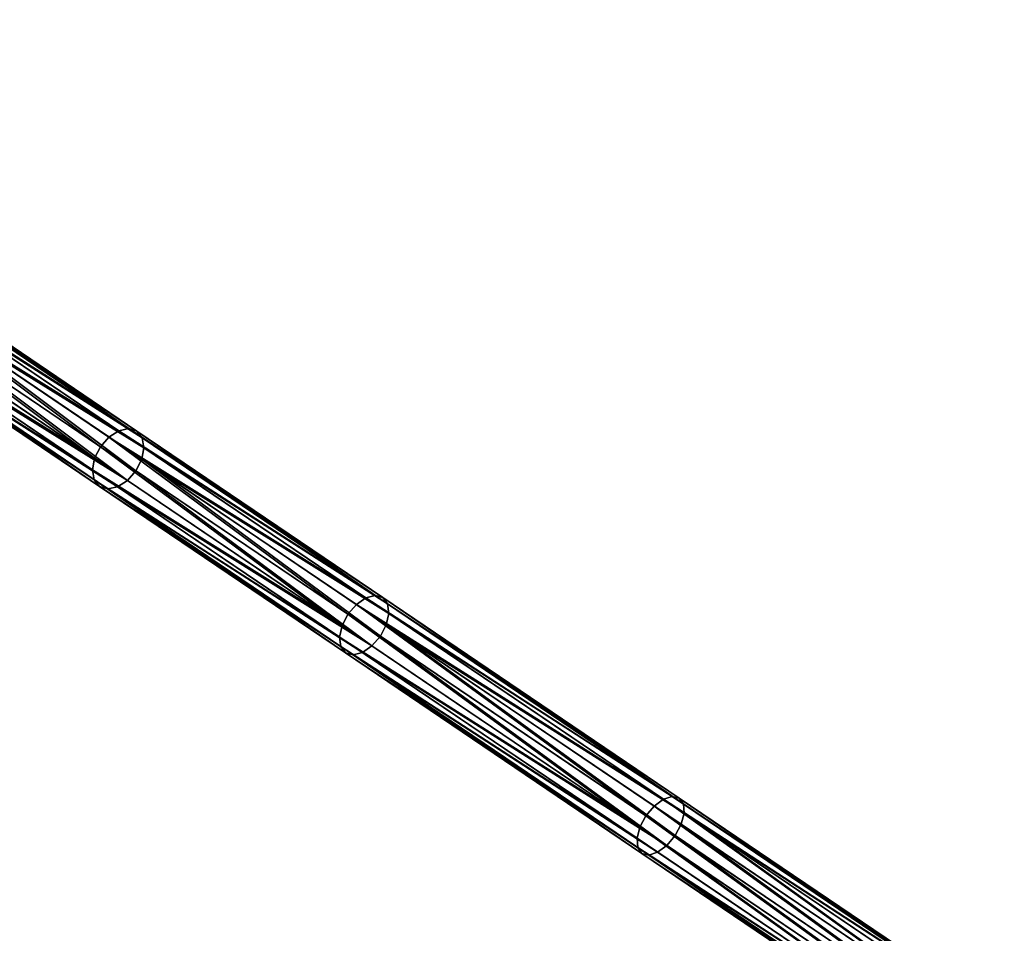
# Model space of a CAD drawing. Header units: millimetres. Extents: x 64 to 3333, y 103 to 3347.
# Tile 202 of 256: x 1800 to 1874, y 1688 to 1756. Entities that reach past the tile are written whole.
import ezdxf

# ---------------------------------------------------------------- set-up
doc = ezdxf.new("R2010")
doc.units = ezdxf.units.MM
doc.header["$LTSCALE"] = 25.4
doc.layers.get('0').update_dxf_attribs({"true_color": 0xff5454})

# ---------------------------------------------------------------- blocks, each defined once
blk = doc.blocks.new('SPIDER-6785-9743.STL')
at = {"color": 0}
mesh = blk.add_polyface(dxfattribs=at)
corners = [(1654.298, 1759.693, 1405.814), (1652.364, 1784.306, 1405.814), (1652.311, 1771.919, 1405.814), (1654.454, 1796.515, 1405.814), (1658.271, 1747.96, 1405.814), (1658.526, 1808.214, 1405.814), (1664.12, 1737.042, 1405.814), (1664.467, 1819.083, 1405.814), (1671.687, 1727.234, 1405.814), (1672.116, 1828.826, 1405.814), (1680.765, 1718.807, 1405.814), (1681.265, 1837.177, 1405.814), (1691.106, 1711.988, 1405.814), (1691.664, 1843.908, 1405.814), (1702.429, 1706.964, 1405.814), (1703.028, 1848.835, 1405.814), (1714.423, 1703.873, 1405.814), (1715.049, 1851.825, 1405.814), (1726.764, 1702.797, 1405.814), (1727.398, 1852.796, 1405.814), (1739.112, 1703.768, 1405.814), (1739.738, 1851.721, 1405.814), (1751.133, 1706.758, 1405.814), (1751.733, 1848.63, 1405.814), (1762.498, 1711.686, 1405.814), (1763.055, 1843.606, 1405.814), (1772.896, 1718.417, 1405.814), (1773.396, 1836.787, 1405.814), (1782.045, 1726.768, 1405.814), (1782.474, 1828.359, 1405.814), (1789.694, 1736.511, 1405.814), (1790.041, 1818.552, 1405.814), (1795.636, 1747.38, 1405.814), (1795.89, 1807.633, 1405.814), (1799.707, 1759.078, 1405.814), (1799.863, 1795.901, 1405.814), (1801.798, 1771.288, 1405.814), (1801.85, 1783.674, 1405.814)]
mesh.append_faces([[corners[k] for k in face] for face in [(0, 1, 2), (35, 36, 37)]], dxfattribs={"vtx0": -1, "color": 0})
mesh.append_faces([[corners[k] for k in face] for face in [(1, 0, 3), (3, 4, 5), (5, 6, 7), (7, 8, 9), (9, 10, 11), (11, 12, 13), (13, 14, 15), (15, 16, 17), (17, 18, 19), (19, 20, 21), (21, 22, 23), (23, 24, 25), (25, 26, 27), (27, 28, 29), (29, 30, 31), (31, 32, 33), (33, 34, 35)]], dxfattribs={"vtx0": -1, "vtx1": -1, "color": 0})
mesh.append_faces([[corners[k] for k in face] for face in [(3, 0, 4), (5, 4, 6), (7, 6, 8), (9, 8, 10), (11, 10, 12), (13, 12, 14), (15, 14, 16), (17, 16, 18), (19, 18, 20), (21, 20, 22), (23, 22, 24), (25, 24, 26), (27, 26, 28), (29, 28, 30), (31, 30, 32), (33, 32, 34), (35, 34, 36)]], dxfattribs={"vtx0": -1, "vtx2": -1, "color": 0})
mesh = blk.add_polyface(dxfattribs=at)
corners = [(1790.939, 1736.733, 1224.495), (1808.388, 1725.584, 1206.832), (1807.653, 1725.427, 1206.21), (1791.714, 1736.864, 1225.074)]
mesh.append_faces([[corners[k] for k in face] for face in [(0, 1, 2), (1, 0, 3)]], dxfattribs={"vtx0": -1, "color": 0})
mesh = blk.add_polyface(dxfattribs=at)
corners = [(1791.714, 1736.864, 1225.074), (1809.004, 1725.397, 1207.565), (1808.388, 1725.584, 1206.832), (1792.376, 1736.646, 1225.756)]
mesh.append_faces([[corners[k] for k in face] for face in [(0, 1, 2), (1, 0, 3)]], dxfattribs={"vtx0": -1, "color": 0})
mesh = blk.add_polyface(dxfattribs=at)
corners = [(1790.17, 1736.275, 1224.109), (1806.273, 1724.226, 1205.649), (1789.523, 1735.557, 1223.973), (1806.91, 1724.95, 1205.795)]
mesh.append_faces([[corners[k] for k in face] for face in [(0, 1, 2), (1, 0, 3)]], dxfattribs={"vtx0": -1, "color": 0})
mesh = blk.add_polyface(dxfattribs=at)
corners = [(1790.17, 1736.275, 1224.109), (1807.653, 1725.427, 1206.21), (1806.91, 1724.95, 1205.795), (1790.939, 1736.733, 1224.495)]
mesh.append_faces([[corners[k] for k in face] for face in [(0, 1, 2), (1, 0, 3)]], dxfattribs={"vtx0": -1, "color": 0})
mesh = blk.add_polyface(dxfattribs=at)
corners = [(1792.376, 1736.646, 1225.756), (1809.406, 1724.895, 1208.298), (1809.004, 1725.397, 1207.565), (1792.825, 1736.112, 1226.438)]
mesh.append_faces([[corners[k] for k in face] for face in [(0, 1, 2), (1, 0, 3)]], dxfattribs={"vtx0": -1, "color": 0})
mesh = blk.add_polyface(dxfattribs=at)
corners = [(1809.406, 1724.895, 1208.298), (1792.992, 1735.344, 1227.016), (1809.534, 1724.155, 1208.92), (1792.825, 1736.112, 1226.438)]
mesh.append_faces([[corners[k] for k in face] for face in [(0, 1, 2), (1, 0, 3)]], dxfattribs={"vtx0": -1, "color": 0})
mesh = blk.add_polyface(dxfattribs=at)
corners = [(1789.523, 1735.557, 1223.973), (1805.838, 1723.366, 1205.795), (1789.098, 1734.69, 1224.109), (1806.273, 1724.226, 1205.649)]
mesh.append_faces([[corners[k] for k in face] for face in [(0, 1, 2), (1, 0, 3)]], dxfattribs={"vtx0": -1, "color": 0})
mesh = blk.add_polyface(dxfattribs=at)
corners = [(1809.534, 1724.155, 1208.92), (1792.853, 1734.46, 1227.403), (1809.368, 1723.288, 1209.335), (1792.992, 1735.344, 1227.016)]
mesh.append_faces([[corners[k] for k in face] for face in [(0, 1, 2), (1, 0, 3)]], dxfattribs={"vtx0": -1, "color": 0})
mesh = blk.add_polyface(dxfattribs=at)
corners = [(1788.958, 1733.805, 1224.495), (1805.838, 1723.366, 1205.795), (1805.672, 1722.499, 1206.21), (1789.098, 1734.69, 1224.109)]
mesh.append_faces([[corners[k] for k in face] for face in [(0, 1, 2), (1, 0, 3)]], dxfattribs={"vtx0": -1, "color": 0})
mesh = blk.add_polyface(dxfattribs=at)
corners = [(1808.933, 1722.427, 1209.481), (1792.853, 1734.46, 1227.403), (1792.427, 1733.593, 1227.539), (1809.368, 1723.288, 1209.335)]
mesh.append_faces([[corners[k] for k in face] for face in [(0, 1, 2), (1, 0, 3)]], dxfattribs={"vtx0": -1, "color": 0})
mesh = blk.add_polyface(dxfattribs=at)
corners = [(1789.125, 1733.038, 1225.074), (1805.672, 1722.499, 1206.21), (1805.8, 1721.758, 1206.832), (1788.958, 1733.805, 1224.495)]
mesh.append_faces([[corners[k] for k in face] for face in [(0, 1, 2), (1, 0, 3)]], dxfattribs={"vtx0": -1, "color": 0})
mesh = blk.add_polyface(dxfattribs=at)
corners = [(1808.296, 1721.703, 1209.335), (1792.427, 1733.593, 1227.539), (1791.781, 1732.875, 1227.403), (1808.933, 1722.427, 1209.481)]
mesh.append_faces([[corners[k] for k in face] for face in [(0, 1, 2), (1, 0, 3)]], dxfattribs={"vtx0": -1, "color": 0})
mesh = blk.add_polyface(dxfattribs=at)
corners = [(1806.202, 1721.256, 1207.565), (1789.125, 1733.038, 1225.074), (1805.8, 1721.758, 1206.832), (1789.574, 1732.504, 1225.756)]
mesh.append_faces([[corners[k] for k in face] for face in [(0, 1, 2), (1, 0, 3)]], dxfattribs={"vtx0": -1, "color": 0})
mesh = blk.add_polyface(dxfattribs=at)
corners = [(1806.818, 1721.069, 1208.298), (1789.574, 1732.504, 1225.756), (1806.202, 1721.256, 1207.565), (1790.237, 1732.286, 1226.438)]
mesh.append_faces([[corners[k] for k in face] for face in [(0, 1, 2), (1, 0, 3)]], dxfattribs={"vtx0": -1, "color": 0})
mesh = blk.add_polyface(dxfattribs=at)
corners = [(1807.553, 1721.226, 1208.92), (1790.237, 1732.286, 1226.438), (1806.818, 1721.069, 1208.298), (1791.011, 1732.416, 1227.016)]
mesh.append_faces([[corners[k] for k in face] for face in [(0, 1, 2), (1, 0, 3)]], dxfattribs={"vtx0": -1, "color": 0})
mesh = blk.add_polyface(dxfattribs=at)
corners = [(1808.296, 1721.703, 1209.335), (1791.011, 1732.416, 1227.016), (1807.553, 1721.226, 1208.92), (1791.781, 1732.875, 1227.403)]
mesh.append_faces([[corners[k] for k in face] for face in [(0, 1, 2), (1, 0, 3)]], dxfattribs={"vtx0": -1, "color": 0})
mesh = blk.add_polyface(dxfattribs=at)
corners = [(1806.91, 1724.95, 1205.795), (1826.166, 1712.904, 1188.823), (1825.448, 1712.41, 1188.384), (1807.653, 1725.427, 1206.21)]
mesh.append_faces([[corners[k] for k in face] for face in [(0, 1, 2), (1, 0, 3)]], dxfattribs={"vtx0": -1, "color": 0})
mesh = blk.add_polyface(dxfattribs=at)
corners = [(1807.653, 1725.427, 1206.21), (1826.863, 1713.086, 1189.48), (1826.166, 1712.904, 1188.823), (1808.388, 1725.584, 1206.832)]
mesh.append_faces([[corners[k] for k in face] for face in [(0, 1, 2), (1, 0, 3)]], dxfattribs={"vtx0": -1, "color": 0})
mesh = blk.add_polyface(dxfattribs=at)
corners = [(1808.388, 1725.584, 1206.832), (1827.435, 1712.93, 1190.256), (1826.863, 1713.086, 1189.48), (1809.004, 1725.397, 1207.565)]
mesh.append_faces([[corners[k] for k in face] for face in [(0, 1, 2), (1, 0, 3)]], dxfattribs={"vtx0": -1, "color": 0})
mesh = blk.add_polyface(dxfattribs=at)
corners = [(1809.004, 1725.397, 1207.565), (1827.792, 1712.458, 1191.031), (1827.435, 1712.93, 1190.256), (1809.406, 1724.895, 1208.298)]
mesh.append_faces([[corners[k] for k in face] for face in [(0, 1, 2), (1, 0, 3)]], dxfattribs={"vtx0": -1, "color": 0})
mesh = blk.add_polyface(dxfattribs=at)
corners = [(1806.91, 1724.95, 1205.795), (1824.82, 1711.68, 1188.23), (1806.273, 1724.226, 1205.649), (1825.448, 1712.41, 1188.384)]
mesh.append_faces([[corners[k] for k in face] for face in [(0, 1, 2), (1, 0, 3)]], dxfattribs={"vtx0": -1, "color": 0})
mesh = blk.add_polyface(dxfattribs=at)
corners = [(1827.792, 1712.458, 1191.031), (1809.534, 1724.155, 1208.92), (1827.883, 1711.743, 1191.688), (1809.406, 1724.895, 1208.298)]
mesh.append_faces([[corners[k] for k in face] for face in [(0, 1, 2), (1, 0, 3)]], dxfattribs={"vtx0": -1, "color": 0})
mesh = blk.add_polyface(dxfattribs=at)
corners = [(1806.273, 1724.226, 1205.649), (1824.376, 1710.825, 1188.384), (1805.838, 1723.366, 1205.795), (1824.82, 1711.68, 1188.23)]
mesh.append_faces([[corners[k] for k in face] for face in [(0, 1, 2), (1, 0, 3)]], dxfattribs={"vtx0": -1, "color": 0})
mesh = blk.add_polyface(dxfattribs=at)
corners = [(1827.883, 1711.743, 1191.688), (1809.368, 1723.288, 1209.335), (1827.691, 1710.893, 1192.127), (1809.534, 1724.155, 1208.92)]
mesh.append_faces([[corners[k] for k in face] for face in [(0, 1, 2), (1, 0, 3)]], dxfattribs={"vtx0": -1, "color": 0})
mesh = blk.add_polyface(dxfattribs=at)
corners = [(1805.672, 1722.499, 1206.21), (1824.376, 1710.825, 1188.384), (1824.185, 1709.975, 1188.823), (1805.838, 1723.366, 1205.795)]
mesh.append_faces([[corners[k] for k in face] for face in [(0, 1, 2), (1, 0, 3)]], dxfattribs={"vtx0": -1, "color": 0})
mesh = blk.add_polyface(dxfattribs=at)
corners = [(1827.248, 1710.038, 1192.281), (1809.368, 1723.288, 1209.335), (1808.933, 1722.427, 1209.481), (1827.691, 1710.893, 1192.127)]
mesh.append_faces([[corners[k] for k in face] for face in [(0, 1, 2), (1, 0, 3)]], dxfattribs={"vtx0": -1, "color": 0})
mesh = blk.add_polyface(dxfattribs=at)
corners = [(1805.8, 1721.758, 1206.832), (1824.185, 1709.975, 1188.823), (1824.275, 1709.26, 1189.48), (1805.672, 1722.499, 1206.21)]
mesh.append_faces([[corners[k] for k in face] for face in [(0, 1, 2), (1, 0, 3)]], dxfattribs={"vtx0": -1, "color": 0})
mesh = blk.add_polyface(dxfattribs=at)
corners = [(1826.619, 1709.308, 1192.127), (1808.933, 1722.427, 1209.481), (1808.296, 1721.703, 1209.335), (1827.248, 1710.038, 1192.281)]
mesh.append_faces([[corners[k] for k in face] for face in [(0, 1, 2), (1, 0, 3)]], dxfattribs={"vtx0": -1, "color": 0})
mesh = blk.add_polyface(dxfattribs=at)
corners = [(1824.633, 1708.788, 1190.256), (1805.8, 1721.758, 1206.832), (1824.275, 1709.26, 1189.48), (1806.202, 1721.256, 1207.565)]
mesh.append_faces([[corners[k] for k in face] for face in [(0, 1, 2), (1, 0, 3)]], dxfattribs={"vtx0": -1, "color": 0})
mesh = blk.add_polyface(dxfattribs=at)
corners = [(1826.619, 1709.308, 1192.127), (1807.553, 1721.226, 1208.92), (1825.902, 1708.814, 1191.688), (1808.296, 1721.703, 1209.335)]
mesh.append_faces([[corners[k] for k in face] for face in [(0, 1, 2), (1, 0, 3)]], dxfattribs={"vtx0": -1, "color": 0})
mesh = blk.add_polyface(dxfattribs=at)
corners = [(1825.204, 1708.632, 1191.031), (1806.202, 1721.256, 1207.565), (1824.633, 1708.788, 1190.256), (1806.818, 1721.069, 1208.298)]
mesh.append_faces([[corners[k] for k in face] for face in [(0, 1, 2), (1, 0, 3)]], dxfattribs={"vtx0": -1, "color": 0})
mesh = blk.add_polyface(dxfattribs=at)
corners = [(1825.902, 1708.814, 1191.688), (1806.818, 1721.069, 1208.298), (1825.204, 1708.632, 1191.031), (1807.553, 1721.226, 1208.92)]
mesh.append_faces([[corners[k] for k in face] for face in [(0, 1, 2), (1, 0, 3)]], dxfattribs={"vtx0": -1, "color": 0})
mesh = blk.add_polyface(dxfattribs=at)
corners = [(1825.448, 1712.41, 1188.384), (1848.458, 1697.824, 1170.803), (1847.767, 1697.313, 1170.343), (1826.166, 1712.904, 1188.823)]
mesh.append_faces([[corners[k] for k in face] for face in [(0, 1, 2), (1, 0, 3)]], dxfattribs={"vtx0": -1, "color": 0})
mesh = blk.add_polyface(dxfattribs=at)
corners = [(1826.166, 1712.904, 1188.823), (1849.116, 1698.034, 1171.493), (1848.458, 1697.824, 1170.803), (1826.863, 1713.086, 1189.48)]
mesh.append_faces([[corners[k] for k in face] for face in [(0, 1, 2), (1, 0, 3)]], dxfattribs={"vtx0": -1, "color": 0})
mesh = blk.add_polyface(dxfattribs=at)
corners = [(1826.863, 1713.086, 1189.48), (1849.64, 1697.909, 1172.306), (1849.116, 1698.034, 1171.493), (1827.435, 1712.93, 1190.256)]
mesh.append_faces([[corners[k] for k in face] for face in [(0, 1, 2), (1, 0, 3)]], dxfattribs={"vtx0": -1, "color": 0})
mesh = blk.add_polyface(dxfattribs=at)
corners = [(1827.435, 1712.93, 1190.256), (1849.951, 1697.468, 1173.119), (1849.64, 1697.909, 1172.306), (1827.792, 1712.458, 1191.031)]
mesh.append_faces([[corners[k] for k in face] for face in [(0, 1, 2), (1, 0, 3)]], dxfattribs={"vtx0": -1, "color": 0})
mesh = blk.add_polyface(dxfattribs=at)
corners = [(1849.951, 1697.468, 1173.119), (1827.883, 1711.743, 1191.688), (1850.002, 1696.78, 1173.808), (1827.792, 1712.458, 1191.031)]
mesh.append_faces([[corners[k] for k in face] for face in [(0, 1, 2), (1, 0, 3)]], dxfattribs={"vtx0": -1, "color": 0})
mesh = blk.add_polyface(dxfattribs=at)
corners = [(1825.448, 1712.41, 1188.384), (1847.147, 1696.576, 1170.181), (1824.82, 1711.68, 1188.23), (1847.767, 1697.313, 1170.343)]
mesh.append_faces([[corners[k] for k in face] for face in [(0, 1, 2), (1, 0, 3)]], dxfattribs={"vtx0": -1, "color": 0})
mesh = blk.add_polyface(dxfattribs=at)
corners = [(1850.002, 1696.78, 1173.808), (1827.691, 1710.893, 1192.127), (1849.784, 1695.948, 1174.268), (1827.883, 1711.743, 1191.688)]
mesh.append_faces([[corners[k] for k in face] for face in [(0, 1, 2), (1, 0, 3)]], dxfattribs={"vtx0": -1, "color": 0})
mesh = blk.add_polyface(dxfattribs=at)
corners = [(1824.82, 1711.68, 1188.23), (1846.695, 1695.728, 1170.343), (1824.376, 1710.825, 1188.384), (1847.147, 1696.576, 1170.181)]
mesh.append_faces([[corners[k] for k in face] for face in [(0, 1, 2), (1, 0, 3)]], dxfattribs={"vtx0": -1, "color": 0})
mesh = blk.add_polyface(dxfattribs=at)
corners = [(1824.185, 1709.975, 1188.823), (1846.695, 1695.728, 1170.343), (1846.477, 1694.896, 1170.803), (1824.376, 1710.825, 1188.384)]
mesh.append_faces([[corners[k] for k in face] for face in [(0, 1, 2), (1, 0, 3)]], dxfattribs={"vtx0": -1, "color": 0})
mesh = blk.add_polyface(dxfattribs=at)
corners = [(1849.331, 1695.099, 1174.43), (1827.691, 1710.893, 1192.127), (1827.248, 1710.038, 1192.281), (1849.784, 1695.948, 1174.268)]
mesh.append_faces([[corners[k] for k in face] for face in [(0, 1, 2), (1, 0, 3)]], dxfattribs={"vtx0": -1, "color": 0})
mesh = blk.add_polyface(dxfattribs=at)
corners = [(1824.275, 1709.26, 1189.48), (1846.477, 1694.896, 1170.803), (1846.527, 1694.207, 1171.493), (1824.185, 1709.975, 1188.823)]
mesh.append_faces([[corners[k] for k in face] for face in [(0, 1, 2), (1, 0, 3)]], dxfattribs={"vtx0": -1, "color": 0})
mesh = blk.add_polyface(dxfattribs=at)
corners = [(1848.712, 1694.363, 1174.268), (1827.248, 1710.038, 1192.281), (1826.619, 1709.308, 1192.127), (1849.331, 1695.099, 1174.43)]
mesh.append_faces([[corners[k] for k in face] for face in [(0, 1, 2), (1, 0, 3)]], dxfattribs={"vtx0": -1, "color": 0})
mesh = blk.add_polyface(dxfattribs=at)
corners = [(1846.839, 1693.767, 1172.306), (1824.275, 1709.26, 1189.48), (1846.527, 1694.207, 1171.493), (1824.633, 1708.788, 1190.256)]
mesh.append_faces([[corners[k] for k in face] for face in [(0, 1, 2), (1, 0, 3)]], dxfattribs={"vtx0": -1, "color": 0})
mesh = blk.add_polyface(dxfattribs=at)
corners = [(1847.363, 1693.642, 1173.119), (1824.633, 1708.788, 1190.256), (1846.839, 1693.767, 1172.306), (1825.204, 1708.632, 1191.031)]
mesh.append_faces([[corners[k] for k in face] for face in [(0, 1, 2), (1, 0, 3)]], dxfattribs={"vtx0": -1, "color": 0})
mesh = blk.add_polyface(dxfattribs=at)
corners = [(1848.021, 1693.851, 1173.808), (1825.204, 1708.632, 1191.031), (1847.363, 1693.642, 1173.119), (1825.902, 1708.814, 1191.688)]
mesh.append_faces([[corners[k] for k in face] for face in [(0, 1, 2), (1, 0, 3)]], dxfattribs={"vtx0": -1, "color": 0})
mesh = blk.add_polyface(dxfattribs=at)
corners = [(1848.712, 1694.363, 1174.268), (1825.902, 1708.814, 1191.688), (1848.021, 1693.851, 1173.808), (1826.619, 1709.308, 1192.127)]
mesh.append_faces([[corners[k] for k in face] for face in [(0, 1, 2), (1, 0, 3)]], dxfattribs={"vtx0": -1, "color": 0})
mesh = blk.add_polyface(dxfattribs=at)
corners = [(1848.458, 1697.824, 1170.803), (1871.954, 1680.951, 1153.532), (1847.767, 1697.313, 1170.343), (1872.62, 1681.48, 1154.01)]
mesh.append_faces([[corners[k] for k in face] for face in [(0, 1, 2), (1, 0, 3)]], dxfattribs={"vtx0": -1, "color": 0})
mesh = blk.add_polyface(dxfattribs=at)
corners = [(1848.458, 1697.824, 1170.803), (1873.24, 1681.714, 1154.725), (1872.62, 1681.48, 1154.01), (1849.116, 1698.034, 1171.493)]
mesh.append_faces([[corners[k] for k in face] for face in [(0, 1, 2), (1, 0, 3)]], dxfattribs={"vtx0": -1, "color": 0})
mesh = blk.add_polyface(dxfattribs=at)
corners = [(1849.116, 1698.034, 1171.493), (1873.72, 1681.619, 1155.569), (1873.24, 1681.714, 1154.725), (1849.64, 1697.909, 1172.306)]
mesh.append_faces([[corners[k] for k in face] for face in [(0, 1, 2), (1, 0, 3)]], dxfattribs={"vtx0": -1, "color": 0})
mesh = blk.add_polyface(dxfattribs=at)
corners = [(1849.64, 1697.909, 1172.306), (1873.987, 1681.209, 1156.413), (1873.72, 1681.619, 1155.569), (1849.951, 1697.468, 1173.119)]
mesh.append_faces([[corners[k] for k in face] for face in [(0, 1, 2), (1, 0, 3)]], dxfattribs={"vtx0": -1, "color": 0})
mesh = blk.add_polyface(dxfattribs=at)
corners = [(1847.767, 1697.313, 1170.343), (1871.344, 1680.209, 1153.364), (1847.147, 1696.576, 1170.181), (1871.954, 1680.951, 1153.532)]
mesh.append_faces([[corners[k] for k in face] for face in [(0, 1, 2), (1, 0, 3)]], dxfattribs={"vtx0": -1, "color": 0})
mesh = blk.add_polyface(dxfattribs=at)
corners = [(1873.987, 1681.209, 1156.413), (1850.002, 1696.78, 1173.808), (1874, 1680.546, 1157.128), (1849.951, 1697.468, 1173.119)]
mesh.append_faces([[corners[k] for k in face] for face in [(0, 1, 2), (1, 0, 3)]], dxfattribs={"vtx0": -1, "color": 0})
mesh = blk.add_polyface(dxfattribs=at)
corners = [(1847.147, 1696.576, 1170.181), (1870.882, 1679.366, 1153.532), (1846.695, 1695.728, 1170.343), (1871.344, 1680.209, 1153.364)]
mesh.append_faces([[corners[k] for k in face] for face in [(0, 1, 2), (1, 0, 3)]], dxfattribs={"vtx0": -1, "color": 0})
mesh = blk.add_polyface(dxfattribs=at)
corners = [(1873.757, 1679.731, 1157.606), (1850.002, 1696.78, 1173.808), (1849.784, 1695.948, 1174.268), (1874, 1680.546, 1157.128)]
mesh.append_faces([[corners[k] for k in face] for face in [(0, 1, 2), (1, 0, 3)]], dxfattribs={"vtx0": -1, "color": 0})
mesh = blk.add_polyface(dxfattribs=at)
corners = [(1846.695, 1695.728, 1170.343), (1870.639, 1678.551, 1154.01), (1846.477, 1694.896, 1170.803), (1870.882, 1679.366, 1153.532)]
mesh.append_faces([[corners[k] for k in face] for face in [(0, 1, 2), (1, 0, 3)]], dxfattribs={"vtx0": -1, "color": 0})
mesh = blk.add_polyface(dxfattribs=at)
corners = [(1873.295, 1678.889, 1157.774), (1849.784, 1695.948, 1174.268), (1849.331, 1695.099, 1174.43), (1873.757, 1679.731, 1157.606)]
mesh.append_faces([[corners[k] for k in face] for face in [(0, 1, 2), (1, 0, 3)]], dxfattribs={"vtx0": -1, "color": 0})
mesh = blk.add_polyface(dxfattribs=at)
corners = [(1846.527, 1694.207, 1171.493), (1870.639, 1678.551, 1154.01), (1870.652, 1677.888, 1154.725), (1846.477, 1694.896, 1170.803)]
mesh.append_faces([[corners[k] for k in face] for face in [(0, 1, 2), (1, 0, 3)]], dxfattribs={"vtx0": -1, "color": 0})
mesh = blk.add_polyface(dxfattribs=at)
corners = [(1872.685, 1678.146, 1157.606), (1849.331, 1695.099, 1174.43), (1848.712, 1694.363, 1174.268), (1873.295, 1678.889, 1157.774)]
mesh.append_faces([[corners[k] for k in face] for face in [(0, 1, 2), (1, 0, 3)]], dxfattribs={"vtx0": -1, "color": 0})
mesh = blk.add_polyface(dxfattribs=at)
corners = [(1870.919, 1677.478, 1155.569), (1846.527, 1694.207, 1171.493), (1870.652, 1677.888, 1154.725), (1846.839, 1693.767, 1172.306)]
mesh.append_faces([[corners[k] for k in face] for face in [(0, 1, 2), (1, 0, 3)]], dxfattribs={"vtx0": -1, "color": 0})
mesh = blk.add_polyface(dxfattribs=at)
corners = [(1872.019, 1677.618, 1157.128), (1848.712, 1694.363, 1174.268), (1848.021, 1693.851, 1173.808), (1872.685, 1678.146, 1157.606)]
mesh.append_faces([[corners[k] for k in face] for face in [(0, 1, 2), (1, 0, 3)]], dxfattribs={"vtx0": -1, "color": 0})
mesh = blk.add_polyface(dxfattribs=at)
corners = [(1871.399, 1677.383, 1156.413), (1846.839, 1693.767, 1172.306), (1870.919, 1677.478, 1155.569), (1847.363, 1693.642, 1173.119)]
mesh.append_faces([[corners[k] for k in face] for face in [(0, 1, 2), (1, 0, 3)]], dxfattribs={"vtx0": -1, "color": 0})
mesh = blk.add_polyface(dxfattribs=at)
corners = [(1872.019, 1677.618, 1157.128), (1847.363, 1693.642, 1173.119), (1871.399, 1677.383, 1156.413), (1848.021, 1693.851, 1173.808)]
mesh.append_faces([[corners[k] for k in face] for face in [(0, 1, 2), (1, 0, 3)]], dxfattribs={"vtx0": -1, "color": 0})

msp = doc.modelspace()

# ---------------------------------------------------------------- block references
at = {"color": 250, "true_color": 0x262626}
msp.add_blockref('SPIDER-6785-9743.STL', (0, 0), dxfattribs=at)

doc.saveas('drawing.dxf')
